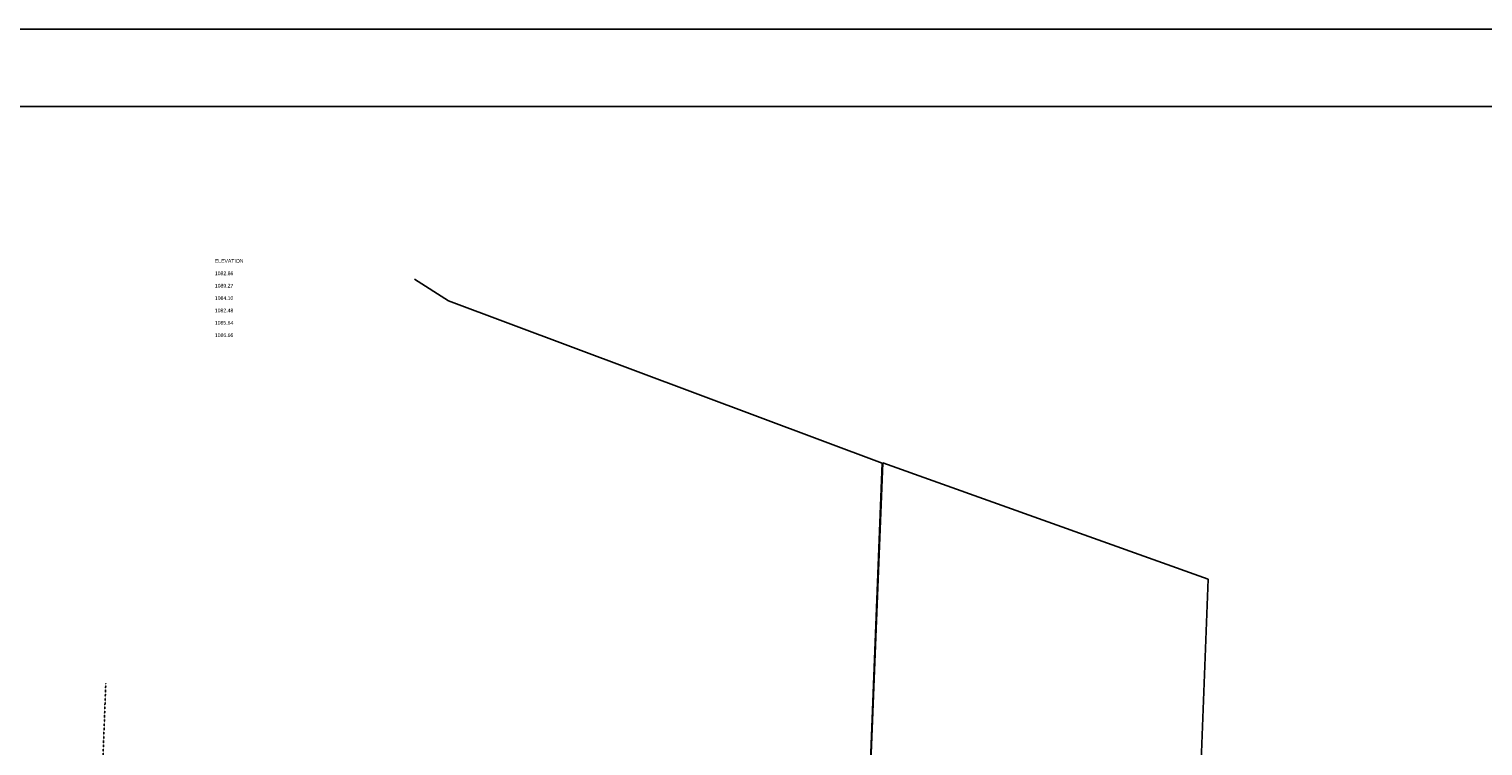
# Model space of a CAD drawing. Header units: feet. Extents: x 2246890 to 2250290, y 437895 to 440095.
# Tile 6 of 16: x 2247715 to 2248656, y 439631 to 440095. Entities that reach past the tile are written whole.
import ezdxf

# ---------------------------------------------------------------- set-up
doc = ezdxf.new("R2010")
doc.units = ezdxf.units.FT
doc.header["$MEASUREMENT"] = 0
doc.linetypes.add('OhDOT_USTN2', pattern=[0.11, 0.069, -0.041])
for name, color, linetype in [('DV_X_Property_Line', 7, 'Continuous'), ('DV_X_Section_VMS_Line', 6, 'OhDOT_USTN2'), ('GE_P_CL_Text', 7, 'Continuous'), ('SH_Border', 7, 'Continuous')]:
    doc.layers.add(name, color=color, linetype=linetype)
doc.styles.add('Slanted-Normal', font='font31.shx', dxfattribs={"height": 0.12})

msp = doc.modelspace()

# ---------------------------------------------------------------- linework, layer by layer
at = {"layer": 'DV_X_Property_Line'}
for p, q in [((2247964.466, 439933.209, 1083.62), (2247986.511, 439919.319, 1083.62)), ((2247986.511, 439919.319, 1083.62), (2248267.113, 439814.33, 1083.62)), ((2248229.2, 438838.586, 1083.62), (2248267.513, 439814.594, 1083.62)), ((2248267.113, 439814.33, 1083.62), (2248238.518, 439074.612, 1083.62)), ((2248267.513, 439814.594, 1083.62), (2248478.273, 439739.14, 1083.62)), ((2248478.273, 439739.14, 1083.62), (2248447.96, 438966.924, 1083.62))]:
    msp.add_line(p, q, dxfattribs=at)
at = {"layer": 'DV_X_Section_VMS_Line'}
msp.add_line((2247751.289, 439325.902, 1083.62), (2247764.667, 439671.981, 1083.62), dxfattribs=at)
at = {"layer": 'SH_Border'}
for p, q in [((2250289.702, 440095.068), (2246889.702, 440095.068)), ((2250239.702, 440045.068), (2246939.702, 440045.068))]:
    msp.add_line(p, q, dxfattribs=at)

# ---------------------------------------------------------------- texts
at = {"layer": 'GE_P_CL_Text', "insert": (2247835.229, 439946.275), "char_height": 2.4, "width": 287.41252, "attachment_point": 1, "style": 'Slanted-Normal'}
msp.add_mtext('ELEVATION\\P\\P1082.86\\P\\P1089.27\\P\\P1084.10\\P\\P1082.48\\P\\P1085.64\\P\\P1086.66', dxfattribs=at)

doc.saveas('drawing.dxf')
